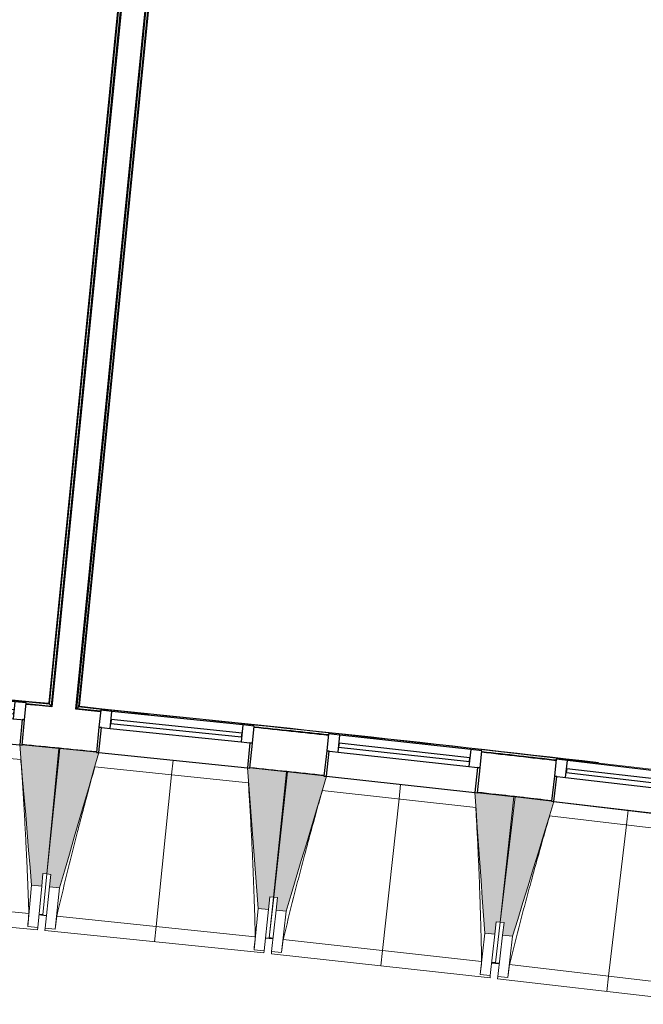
# Model space of a CAD drawing. Header units: millimetres. Extents: x -2845 to 74565, y -36590 to 13748.
# Tile 21 of 82: x 44007 to 46473, y -30830 to -26937. Entities that reach past the tile are written whole.
import ezdxf

# ---------------------------------------------------------------- set-up
doc = ezdxf.new("R2010")
doc.units = ezdxf.units.MM
for name, color, linetype, lineweight in [('A-FLOR', 7, 'Continuous', 25), ('A-FLOR-HRAL', 7, 'Continuous', 18), ('A-GENM', 7, 'Continuous', 18), ('A-GLAZ', 7, 'Continuous', 25), ('A-WALL', 7, 'Continuous', 25), ('I-WALL', 7, 'Continuous', 25), ('S-BEAM', 7, 'Continuous', 18)]:
    doc.layers.add(name, color=color, linetype=linetype, lineweight=lineweight)

# ---------------------------------------------------------------- blocks, each defined once
blk = doc.blocks.new('20_MUR PREFA_01 - MODULE_01 B-3165811-2021_015_1111_DCE_1_50_N0 FINI_CFA_DIS')
at = {"layer": 'A-GENM'}
for p, q in [((0, 722.1), (0, 661.4)), ((0, 661.4), (0, 58.5)), ((0, 0.7), (0, 58.5))]:
    blk.add_line(p, q, dxfattribs=at)
blk = doc.blocks.new('B02_DC_STR_rvt-1-2021_015_1111_DCE_1_50_N0 FINI_CFA_DIS')
at = {"layer": 'S-BEAM', "lineweight": 5, "true_color": 0x787878}
for points in [[(-9075.2, -30362.8), (-9070.5, -30313), (-9055.5, -30314.4), (-9008.1, -29817.9), (-9152.3, -29804.1), (-9152.9, -29804.8), (-9162.3, -29803.9), (-9115.1, -30359)], [(-9004.8, -30369.8), (-8849.4, -29834.8), (-8859.3, -29833.8), (-8859.3, -29833.1), (-9003.4, -29818.3), (-9054.4, -30314.5), (-9039.4, -30316), (-9044.4, -30365.7), (-9039.4, -30366.3)], [(-8179.1, -30454.7), (-8174, -30405), (-8159.1, -30406.5), (-8108.1, -29910.3), (-8252.2, -29895.5), (-8252.3, -29896.2), (-8262.2, -29895.2), (-8218.9, -30450.6)], [(-8108.7, -30462.2), (-7949.5, -29928.3), (-7959.4, -29927.2), (-7959.4, -29926.6), (-8103.3, -29910.7), (-8157.9, -30406.5), (-8143, -30408.2), (-8148.5, -30457.9), (-8143, -30458.5)], [(-7283.7, -30553), (-7278.2, -30503.3), (-7263.3, -30505), (-7208.7, -30009.2), (-7352.8, -29993.3), (-7352.8, -29994), (-7362.7, -29992.9), (-7323.4, -30548.7)], [(-7213.3, -30561.1), (-7050.2, -30028.3), (-7060.2, -30027.2), (-7060.2, -30026.5), (-7204, -30009.6), (-7262.1, -30505), (-7247.2, -30506.7), (-7253, -30556.4), (-7247.2, -30557.1)]]:
    blk.add_hatch(color=8, dxfattribs=at).paths.add_polyline_path(points)
at = {"layer": 'A-FLOR'}
for p, q in [((-9086, -30475.2), (-9056.1, -30478.1)), ((-9071, -30475.8), (-9085.9, -30474.4)), ((-8190.7, -30567), (-8160.8, -30570.2)), ((-8160.7, -30569.3), (-8175.6, -30567.6)), ((-7266.2, -30668.7), (-7296, -30665.3)), ((-7296, -30665.3), (-7266.2, -30668.7)), ((-7281, -30666.1), (-7295.9, -30664.5))]:
    blk.add_line(p, q, dxfattribs=at)
at = {"layer": 'S-BEAM'}
for p, q in [((-9157.8, -29862.4), (-9765.5, -29804.3)), ((-9008.1, -29817.9), (-9152.4, -29804.1)), ((-9055.5, -30314.4), (-9008.1, -29817.9)), ((-9003.4, -29818.3), (-9054.4, -30314.5)), ((-8859.2, -29833.1), (-9003.4, -29818.3)), ((-8849.3, -29834.8), (-8262.2, -29895.1)), ((-8258.1, -29953.7), (-8865.3, -29891.3)), ((-8108.1, -29910.3), (-8252.3, -29895.5)), ((-8159.1, -30406.5), (-8108.1, -29910.3)), ((-8103.3, -29910.7), (-8157.9, -30406.5)), ((-7959.3, -29926.6), (-8103.3, -29910.7)), ((-7949.4, -29928.3), (-7362.8, -29992.9)), ((-7359, -30051.5), (-7965.8, -29984.7)), ((-7208.7, -30009.2), (-7352.8, -29993.3)), ((-7263.3, -30505), (-7208.7, -30009.2)), ((-7204, -30009.6), (-7262.1, -30505)), ((-7060.1, -30026.5), (-7204, -30009.6)), ((-7050.2, -30028.3), (-6464, -30097.1)), ((-6460.7, -30155.7), (-7067, -30084.6)), ((-9075.2, -30362.8), (-9070.5, -30313)), ((-9055.5, -30314.4), (-9071, -30475.8)), ((-9070.9, -30475.7), (-9054.4, -30314.5)), ((-9070.5, -30313), (-9055.5, -30314.4)), ((-9054.4, -30314.5), (-9039.4, -30316)), ((-9039.4, -30316), (-9044.6, -30365.7)), ((-9115.1, -30359), (-9130.7, -30522.5)), ((-9115.1, -30359), (-9075.2, -30362.8)), ((-9075.2, -30362.8), (-9090.8, -30526.3)), ((-9061.3, -30529.1), (-9044.6, -30365.7)), ((-9044.6, -30365.7), (-9004.8, -30369.8)), ((-9911.9, -30396), (-9126, -30471.1)), ((-9021.6, -30533.2), (-9004.8, -30369.8)), ((-8179.1, -30454.7), (-8174, -30405)), ((-8159.1, -30406.5), (-8175.7, -30567.7)), ((-8175.6, -30567.6), (-8157.9, -30406.5)), ((-8174, -30405), (-8159.1, -30406.5)), ((-8157.9, -30406.5), (-8143, -30408.2)), ((-8143, -30408.2), (-8148.5, -30457.9)), ((-9957.8, -30452.5), (-9091.7, -30535.3)), ((-9086.1, -30476.5), (-9071.2, -30477.9)), ((-9071, -30476.7), (-9071.2, -30477.9)), ((-9071.2, -30477.8), (-9056.2, -30479.3)), ((-9016, -30481.9), (-8230.7, -30562.6)), ((-8218.9, -30450.6), (-8235.7, -30613.9)), ((-8218.9, -30450.6), (-8179.1, -30454.7)), ((-8179.1, -30454.7), (-8195.9, -30618)), ((-8166.4, -30621.1), (-8148.5, -30457.9)), ((-8148.5, -30457.9), (-8108.7, -30462.2)), ((-8126.7, -30625.4), (-8108.7, -30462.2)), ((-7283.7, -30553), (-7278.2, -30503.3)), ((-7281, -30666), (-7262.1, -30505)), ((-7263.3, -30505), (-7281, -30666.1)), ((-7278.2, -30503.3), (-7263.3, -30505)), ((-7262.1, -30505), (-7247.2, -30506.7)), ((-7247.2, -30506.7), (-7253, -30556.4)), ((-9130.7, -30522.5), (-9130.7, -30522.2)), ((-9090.8, -30526.3), (-9130.7, -30522.5)), ((-9090.8, -30526.3), (-9091.7, -30535.3)), ((-9062.3, -30538.1), (-9061.3, -30529.1)), ((-9062.3, -30538.1), (-8196.8, -30627)), ((-9021.6, -30533.2), (-9061.3, -30529.1)), ((-9021.5, -30532.9), (-9021.6, -30533.2)), ((-7323.4, -30548.7), (-7341.4, -30711.9)), ((-7323.4, -30548.7), (-7283.7, -30553)), ((-7283.7, -30553), (-7301.6, -30716.2)), ((-7272.2, -30719.5), (-7253, -30556.4)), ((-7253, -30556.4), (-7213.3, -30561.1)), ((-8190.8, -30568.3), (-8175.9, -30569.8)), ((-8175.9, -30569.7), (-8175.7, -30568.6)), ((-8175.7, -30568.6), (-8175.9, -30569.8)), ((-8175.9, -30569.7), (-8160.9, -30571.4)), ((-8120.8, -30574.2), (-7336, -30660.6)), ((-7232.4, -30724.2), (-7213.3, -30561.1)), ((-8235.7, -30613.9), (-8235.7, -30613.7)), ((-8195.9, -30618), (-8235.7, -30613.9)), ((-8195.9, -30618), (-8196.8, -30627)), ((-8167.4, -30630.1), (-8166.4, -30621.1)), ((-8167.4, -30630.1), (-7302.6, -30725.2)), ((-8126.7, -30625.4), (-8166.4, -30621.1)), ((-8126.6, -30625.2), (-8126.7, -30625.4)), ((-7296.2, -30666.5), (-7281.3, -30668.2)), ((-7281.1, -30667), (-7281.3, -30668.2)), ((-7281.2, -30668.1), (-7266.3, -30669.8)), ((-7226.2, -30673), (-6442.1, -30765)), ((-7341.4, -30711.9), (-7341.4, -30711.6)), ((-7301.6, -30716.2), (-7341.4, -30711.9)), ((-7301.6, -30716.2), (-7302.6, -30725.2)), ((-7273.2, -30728.5), (-7272.2, -30719.5)), ((-7273.2, -30728.5), (-6409.2, -30829.9)), ((-7232.4, -30724.2), (-7272.2, -30719.5)), ((-7232.4, -30723.9), (-7232.4, -30724.2))]:
    blk.add_line(p, q, dxfattribs=at)
at = {"layer": 'S-BEAM', "flags": 128}
for points in [[(-9162.4, -29803.2), (-9156.5, -29872.6), (-9150.6, -29942.1), (-9144.6, -30011.6), (-9138.7, -30081.1), (-9132.8, -30150.6), (-9126.9, -30220), (-9121, -30289.5), (-9115.1, -30359)], [(-9004.8, -30369.8), (-8985.3, -30302.9), (-8965.9, -30235.9), (-8946.4, -30168.9), (-8927, -30102), (-8907.5, -30035), (-8888.1, -29968.1), (-8868.6, -29901.1), (-8849.2, -29834.1)], [(-8262.3, -29894.5), (-8256.8, -29964), (-8251.4, -30033.5), (-8246, -30103), (-8240.6, -30172.5), (-8235.2, -30242), (-8229.7, -30311.6), (-8224.3, -30381.1), (-8218.9, -30450.6)], [(-8108.7, -30462.2), (-8088.8, -30395.4), (-8068.8, -30328.6), (-8048.9, -30261.8), (-8029, -30194.9), (-8009, -30128.1), (-7989.1, -30061.3), (-7969.2, -29994.5), (-7949.3, -29927.7)], [(-7362.8, -29992.2), (-7357.9, -30061.8), (-7353, -30131.3), (-7348, -30200.9), (-7343.1, -30270.4), (-7338.2, -30340), (-7333.3, -30409.5), (-7328.4, -30479.1), (-7323.4, -30548.7)], [(-7213.3, -30561.1), (-7192.9, -30494.4), (-7172.5, -30427.7), (-7152.1, -30361), (-7131.7, -30294.4), (-7111.3, -30227.7), (-7090.9, -30161), (-7070.4, -30094.3), (-7050, -30027.7)], [(-9130.7, -30522.2), (-9129.7, -30512), (-9128.8, -30501.8), (-9127.9, -30491.5), (-9126.9, -30481.3), (-9126, -30471.1)], [(-9016, -30481.9), (-9017.1, -30492.1), (-9018.2, -30502.3), (-9019.3, -30512.5), (-9020.4, -30522.7), (-9021.5, -30532.9)], [(-8235.7, -30613.7), (-8234.7, -30603.5), (-8233.7, -30593.3), (-8232.7, -30583), (-8231.7, -30572.8), (-8230.7, -30562.6)], [(-8120.8, -30574.2), (-8121.9, -30584.4), (-8123.1, -30594.6), (-8124.3, -30604.8), (-8125.4, -30615), (-8126.6, -30625.2)], [(-7341.4, -30711.6), (-7340.3, -30701.4), (-7339.2, -30691.2), (-7338.2, -30681), (-7337.1, -30670.8), (-7336, -30660.6)], [(-7226.2, -30673), (-7227.4, -30683.1), (-7228.7, -30693.3), (-7229.9, -30703.5), (-7231.1, -30713.7), (-7232.4, -30723.9)]]:
    blk.add_lwpolyline(points, dxfattribs=at)
at = {"layer": 'S-BEAM'}
for points, knots in [([(-9126, -30471.1), (-9127.5, -30425.1), (-9130.1, -30356.3), (-9134.1, -30264.5), (-9137.6, -30189.8), (-9141.9, -30109.4), (-9146.9, -30023.3), (-9152.2, -29940.9), (-9156, -29887.3), (-9157.9, -29862.3)], [0, 0, 0, 0, 0.2222222, 0.3333333, 0.4444444, 0.5833333, 0.7222222, 0.8611111, 0.9816328, 0.9816328, 0.9816328, 0.9816328]), ([(-8865.2, -29891.3), (-8876.6, -29932), (-8893.7, -29994.9), (-8916.4, -30080.3), (-8935.2, -30152.6), (-8955, -30230.6), (-8982.8, -30342.2), (-9002.9, -30426), (-9016, -30481.9)], [0.0183454, 0.0183454, 0.0183454, 0.0183454, 0.2222222, 0.3333333, 0.4444444, 0.5833333, 0.7222222, 1, 1, 1, 1]), ([(-8230.7, -30562.6), (-8231.9, -30516.7), (-8233.9, -30447.8), (-8237.2, -30355.9), (-8240.3, -30281.2), (-8243.9, -30200.8), (-8248.3, -30114.7), (-8253.1, -30032.2), (-8256.5, -29978.6), (-8258.2, -29953.7)], [0, 0, 0, 0, 0.2222222, 0.3333333, 0.4444444, 0.5833333, 0.7222222, 0.8611111, 0.9816328, 0.9816328, 0.9816328, 0.9816328]), ([(-7965.7, -29984.7), (-7977.3, -30025.3), (-7995, -30088.1), (-8018.2, -30173.4), (-8037.6, -30245.5), (-8058, -30323.4), (-8086.5, -30434.8), (-8107.2, -30518.4), (-8120.8, -30574.2)], [0.0183454, 0.0183454, 0.0183454, 0.0183454, 0.2222222, 0.3333333, 0.4444444, 0.5833333, 0.7222222, 1, 1, 1, 1]), ([(-7336, -30660.6), (-7336.9, -30614.6), (-7338.4, -30545.7), (-7341.1, -30453.9), (-7343.6, -30379.1), (-7346.6, -30298.7), (-7350.5, -30212.5), (-7354.6, -30130.1), (-7357.6, -30076.4), (-7359.1, -30051.4)], [0, 0, 0, 0, 0.2222222, 0.3333333, 0.4444444, 0.5833333, 0.7222222, 0.8611111, 0.9816328, 0.9816328, 0.9816328, 0.9816328]), ([(-7066.9, -30084.6), (-7078.8, -30125.1), (-7096.9, -30187.8), (-7120.8, -30272.9), (-7140.6, -30344.9), (-7161.6, -30422.6), (-7190.9, -30533.8), (-7212.2, -30617.2), (-7226.2, -30673)], [0.0183454, 0.0183454, 0.0183454, 0.0183454, 0.2222222, 0.3333333, 0.4444444, 0.5833333, 0.7222222, 1, 1, 1, 1])]:
    blk.add_open_spline(points, degree=3, knots=knots, dxfattribs=at)
at = {"layer": 'S-BEAM', "color": 5, "lineweight": 25, "true_color": 0x0000ff}
for p, rotation in [((-8555.7, -29864.3), 174.1310278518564), ((-7656, -29959.9), 173.7193933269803), ((-6757, -30062), 173.3077588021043)]:
    blk.add_blockref('20_MUR PREFA_01 - MODULE_01 B-3165811-2021_015_1111_DCE_1_50_N0 FINI_CFA_DIS', p, dxfattribs=dict(at, rotation=rotation))
blk = doc.blocks.new('XXX_VIDE FENETRE - 590-389517-2021_015_1111_DCE_1_50_N0 FINI_CFA_DIS')
at = {"layer": 'A-GLAZ'}
for p, q in [((-305.1, 0), (-305.1, -100)), ((-295.1, 0), (-305.1, 0)), ((295.1, 0), (-295.1, 0)), ((-295.1, -100), (-295.1, 0)), ((305.1, 0), (295.1, 0)), ((295.1, 0), (295.1, -100)), ((305.1, -100), (305.1, 0)), ((-305.1, -100), (-295.1, -100)), ((-260.1, -100), (-305.1, -100)), ((-305.1, -100), (-305.1, -167.5)), ((-260.1, -167.5), (-260.1, -100)), ((260.1, -100), (-260.1, -100)), ((260.1, -100), (260.1, -167.5)), ((305.1, -100), (260.1, -100)), ((295.1, -100), (305.1, -100)), ((305.1, -167.5), (305.1, -100)), ((-305.1, -167.5), (-260.1, -167.5)), ((-260.1, -167.5), (260.1, -167.5)), ((260.1, -167.5), (305.1, -167.5))]:
    blk.add_line(p, q, dxfattribs=at)
at = {"layer": 'A-GLAZ', "color": 173, "true_color": 0x5c63b1}
for p, q in [((260.1, -120), (-260.1, -120)), ((-260.1, -120), (-260.1, -135)), ((-260.1, -135), (260.1, -135)), ((260.1, -135), (260.1, -120))]:
    blk.add_line(p, q, dxfattribs=at)
blk = doc.blocks.new('Garde-corps - Garde-corps-510088-2021_015_1111_DCE_1_50_N0 FINI_CFA_DIS')
at = {"layer": 'A-FLOR-HRAL'}
for p, q in [((-8927.3, -29652.7), (-8378.9, -24123.7)), ((-8925.5, -29651.2), (-8377.2, -24123.8)), ((-8937, -29660.7), (-8389.9, -24145.2)), ((-8929.2, -29654.3), (-8382.7, -24145.2)), ((-8842.6, -29671.7), (-8937, -29660.7)), ((-8842.5, -29670.1), (-8937, -29660.7)), ((-8650.2, -29683.5), (-8925.5, -29651.2)), ((-8129.8, -29744.5), (-8191.9, -29737.2)), ((-7941.7, -29766.6), (-7960, -29764.6))]:
    blk.add_line(p, q, dxfattribs=at)
at = {"layer": 'A-FLOR-HRAL', "flags": 128}
for points in [[(-8937, -29660.7), (-8937.1, -29660.8), (-8937.4, -29661), (-8937.9, -29661.4), (-8938.4, -29661.8), (-8939, -29662.3), (-8939.6, -29662.8), (-8940.3, -29663.3)], [(-8929.2, -29654.3), (-8933.1, -29657.5), (-8937, -29660.7)], [(-8925.5, -29651.2), (-8925.5, -29651.2), (-8925.6, -29651.3), (-8925.7, -29651.4), (-8925.9, -29651.6), (-8926.2, -29651.8), (-8926.4, -29652), (-8926.6, -29652.2), (-8926.9, -29652.4), (-8927.1, -29652.5), (-8927.3, -29652.7)]]:
    blk.add_lwpolyline(points, dxfattribs=at)
at = {"layer": 'A-FLOR-HRAL'}
for radius, start, end in [(125935, 82.312065, 84.320586), (125936.7, 83.380429, 84.319793), (125927.8, 83.868418, 84.002976), (125927.8, 83.456226, 83.590783)]:
    blk.add_arc((-21392, -154971), radius, start, end, dxfattribs=at)
blk = doc.blocks.new('Garde-corps - Garde-corps-510192-2021_015_1111_DCE_1_50_N0 FINI_CFA_DIS')
at = {"layer": 'A-FLOR-HRAL'}
for p, q in [((-8498.7, -24111.8), (-9046.9, -29639.2)), ((-8497, -24112), (-9045.4, -29641)), ((-8497.4, -24133.9), (-9043.9, -29642.9)), ((-8490.4, -24135.2), (-9037.5, -29650.7)), ((-9046.9, -29639.2), (-9330.4, -29616.2)), ((-9037.5, -29650.7), (-9136.9, -29642.6)), ((-9037.5, -29650.7), (-9136.8, -29641))]:
    blk.add_line(p, q, dxfattribs=at)
at = {"layer": 'A-FLOR-HRAL', "flags": 128}
blk.add_lwpolyline([(-9043.9, -29642.9), (-9040.7, -29646.8), (-9037.5, -29650.7)], dxfattribs=at)
at = {"layer": 'A-FLOR-HRAL'}
for radius, start, end in [(125935, 84.373021, 86.346998), (125936.7, 84.373813, 86.346207)]:
    blk.add_arc((-21392, -154971), radius, start, end, dxfattribs=at)
for points, knots in [([(-9046.9, -29639.2), (-9046.9, -29639.2), (-9046.9, -29639.2), (-9046.8, -29639.3), (-9046.7, -29639.4), (-9046.6, -29639.6), (-9046.5, -29639.7), (-9046.3, -29639.9), (-9046.2, -29640.1), (-9046, -29640.3), (-9045.8, -29640.5), (-9045.6, -29640.8), (-9045.5, -29640.9), (-9045.4, -29641)], [0.075, 0.075, 0.075, 0.075, 0.15, 0.2125, 0.275, 0.35, 0.425, 0.5, 0.6, 0.7, 0.775, 0.85, 1, 1, 1, 1]), ([(-9037.5, -29650.7), (-9037.5, -29650.7), (-9037.5, -29650.7), (-9037.4, -29650.8), (-9037.4, -29650.8), (-9037.3, -29650.9), (-9037.3, -29651), (-9037.2, -29651.1), (-9037.1, -29651.1), (-9037, -29651.2), (-9036.9, -29651.4), (-9036.8, -29651.5), (-9036.7, -29651.6), (-9036.6, -29651.7), (-9036.5, -29651.9), (-9036.4, -29652), (-9036.3, -29652.1), (-9036.2, -29652.3), (-9036, -29652.5), (-9035.7, -29652.8), (-9035.3, -29653.4), (-9035, -29653.8), (-9034.8, -29654)], [0, 0, 0, 0, 0.071429, 0.107143, 0.142857, 0.178571, 0.214286, 0.25, 0.285714, 0.321429, 0.357143, 0.392857, 0.428571, 0.464286, 0.5, 0.535714, 0.571429, 0.607143, 0.642857, 0.714286, 0.857143, 1, 1, 1, 1])]:
    blk.add_open_spline(points, degree=3, knots=knots, dxfattribs=at)
blk = doc.blocks.new('B02_ARC_rvt-1-2021_015_1111_DCE_1_50_N0 FINI_CFA_DIS')
at = {"layer": 'A-FLOR'}
for p, q in [((-9008.1, -29817.4), (-9003.3, -29817.9)), ((-8108, -29909.7), (-8103.3, -29910.2)), ((-7352.6, -29992.3), (-7290.7, -29999.3))]:
    blk.add_line(p, q, dxfattribs=at)
blk.add_arc((-21392, -154971), 125764.8, 83.456418, 83.558302, dxfattribs=at)
at = {"layer": 'A-WALL'}
for p, q in [((-8487.4, -24135.5), (-9034.8, -29654)), ((-8940.3, -29663.3), (-8392.9, -24144.9))]:
    blk.add_line(p, q, dxfattribs=at)
at = {"layer": 'I-WALL', "flags": 128}
for points in [[(-9034.8, -29654), (-9085.9, -29649), (-9137, -29643.9)], [(-8842.8, -29673.1), (-8891.5, -29668.2), (-8940.3, -29663.3)]]:
    blk.add_lwpolyline(points, dxfattribs=at)
at = {"layer": 'I-WALL'}
for radius, start, end in [(125924.8, 83.868422, 84.002973), (125764.8, 84.280805, 84.415004), (125924.8, 83.456229, 83.590781), (125764.8, 83.868611, 84.00281), (125764.8, 83.456418, 83.590617)]:
    blk.add_arc((-21392, -154971), radius, start, end, dxfattribs=at)
at = {"layer": 'A-FLOR-HRAL', "lineweight": 18}
for name in ['Garde-corps - Garde-corps-510192-2021_015_1111_DCE_1_50_N0 FINI_CFA_DIS', 'Garde-corps - Garde-corps-510088-2021_015_1111_DCE_1_50_N0 FINI_CFA_DIS']:
    blk.add_blockref(name, (0, 0), dxfattribs=at)
at = {"layer": 'A-GLAZ', "lineweight": 18}
for p, rotation in [((-9456.1, -29775.8), 174.5426623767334), ((-8555.8, -29865), 174.1310278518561), ((-7656.1, -29960.6), 173.7193933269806), ((-6757.1, -30062.7), 173.307758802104)]:
    blk.add_blockref('XXX_VIDE FENETRE - 590-389517-2021_015_1111_DCE_1_50_N0 FINI_CFA_DIS', p, dxfattribs=dict(at, rotation=rotation))

msp = doc.modelspace()

# ---------------------------------------------------------------- block references
at = {"lineweight": 5}
for name in ['B02_DC_STR_rvt-1-2021_015_1111_DCE_1_50_N0 FINI_CFA_DIS', 'B02_ARC_rvt-1-2021_015_1111_DCE_1_50_N0 FINI_CFA_DIS']:
    msp.add_blockref(name, (53169.3, 0), dxfattribs=at)

doc.saveas('drawing.dxf')
